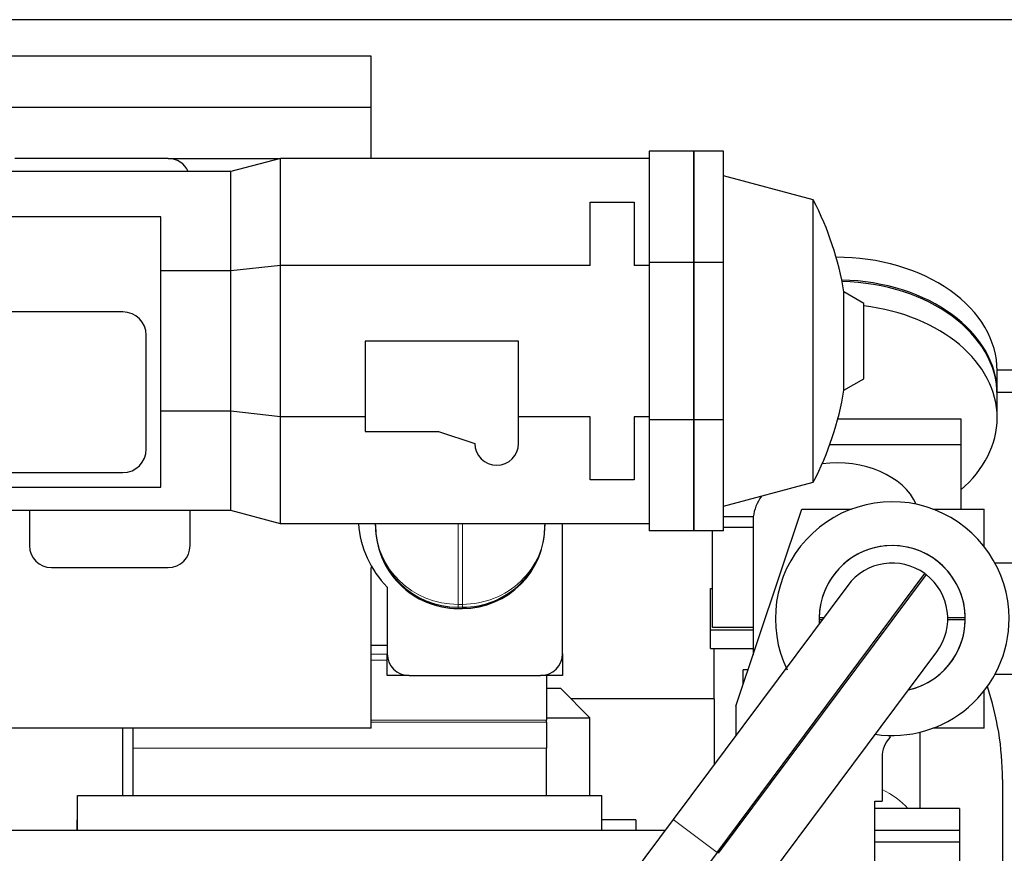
# Model space of a CAD drawing. Header units: inches. Extents: x 0 to 29700, y -16 to 21000.
# Tile 53 of 213: x 7003 to 7677, y 9960 to 10530. Entities that reach past the tile are written whole.
import ezdxf
from ezdxf.lldxf.tags import DXFTag

# ---------------------------------------------------------------- set-up
doc = ezdxf.new("R2010")
doc.units = ezdxf.units.IN
doc.layers.add('1', color=7, linetype='Continuous', true_color=0xffffff)
doc.layers.add('254', color=7, linetype='Continuous', true_color=0xffffff)
doc.styles.add('latin_extended', font='simplex.shx')
tags = doc.linetypes.add('DASHED', pattern=[25.72, 12.86, -12.86]).pattern_tags.tags
tags[6:7] = [DXFTag(74, 4), DXFTag(75, 0), DXFTag(340, '0'), DXFTag(46, 0.0), DXFTag(50, 0.0), DXFTag(44, 0.0), DXFTag(45, 0.0)]
tags[4:5] = [DXFTag(74, 4), DXFTag(75, 0), DXFTag(340, '0'), DXFTag(46, 0.0), DXFTag(50, 0.0), DXFTag(44, 0.0), DXFTag(45, 0.0)]
doc.dimstyles.get("Standard").update_dxf_attribs({"dimtxt": 0.18, "dimasz": 0.18, "dimexe": 0.18, "dimexo": 0.0625, "dimgap": 0.09, "dimtad": 0, "dimtih": 1, "dimtoh": 1, "dimdec": 4, "dimzin": 0, "dimdsep": 46, "dimtxsty": 'Standard', "dimcen": 0.09, "dimadec": 0, "dimazin": 0, "dimtfac": 1, "dimtdec": 4, "dimtofl": 0, "dimtmove": 0, "dimatfit": 3, "dimfxl": 1, "dimtolj": 1, "dimtzin": 0, "dimarcsym": 0})

# ---------------------------------------------------------------- blocks, each defined once
blk = doc.blocks.new('_U10')
at = {"layer": '254', "color": 3, "linetype": 'Continuous', "lineweight": 13, "transparency": 16777216}
for p, q in [((2991.06, 10395.88), (2016.56, 10395.88)), ((2066.56, 9565.18), (2066.56, 10220.88)), ((7910.13, 9390.18), (2016.56, 9390.18))]:
    blk.add_line(p, q, dxfattribs=at)
at = {"layer": '254', "color": 3, "transparency": 16777216}
for points in [[(2095.73, 10220.88), (2037.39, 10220.88), (2066.56, 10395.88)], [(2037.39, 9565.18), (2095.73, 9565.18), (2066.56, 9390.18)]]:
    blk.add_solid(points, dxfattribs=at)
at = {"layer": 'Defpoints', "color": 0, "transparency": 16777216}
for p in [(2066.56, 10395.88), (3041.06, 10395.88), (7960.13, 9390.18)]:
    blk.add_point(p, dxfattribs=at)
at = {"layer": '254', "color": 2, "lineweight": 13, "transparency": 16777216, "insert": (1804.06, 9605.53), "char_height": 175, "attachment_point": 1, "rotation": 90, "style": 'latin_extended'}
blk.add_mtext('\\A1;\\C2;1006', dxfattribs=at)

msp = doc.modelspace()

# ---------------------------------------------------------------- linework, layer by layer
at = {"layer": '1', "color": 2, "linetype": 'Continuous', "lineweight": 25}
for p, q in [((8501.627, 10530.182), (6828.127, 10530.182)), ((7243.327, 10505.182), (6993.327, 10505.182)), ((7243.327, 10470.182), (7243.327, 10505.182)), ((7243.327, 10470.182), (6963.327, 10470.182)), ((7243.327, 10435.182), (7243.327, 10470.182)), ((7433.727, 10440.182), (7433.727, 10364.03)), ((7464.327, 10440.182), (7433.727, 10440.182)), ((7464.327, 10364.03), (7464.327, 10440.182)), ((7484.627, 10440.182), (7464.327, 10440.182)), ((7464.327, 10440.182), (7464.327, 10364.03)), ((7484.627, 10364.03), (7484.627, 10440.182)), ((7104.327, 10435.182), (6999.327, 10435.182)), ((7104.329, 10435.182), (7181.326, 10435.182)), ((7181.327, 10435.182), (7147.327, 10426.182)), ((7433.727, 10435.182), (7181.327, 10435.182)), ((7181.327, 10361.959), (7181.327, 10435.182)), ((7147.327, 10426.182), (6965.327, 10426.182)), ((7147.327, 10358.231), (7147.327, 10426.182)), ((7546.046, 10406.761), (7484.627, 10423.218)), ((7393.327, 10405.182), (7423.327, 10405.182)), ((7393.327, 10361.959), (7393.327, 10405.182)), ((7423.327, 10405.182), (7423.327, 10361.959)), ((7546.046, 10213.603), (7546.046, 10406.761)), ((7099.327, 10395.182), (6969.327, 10395.182)), ((7099.327, 10210.182), (7099.327, 10395.182)), ((7433.727, 10364.03), (7433.727, 10256.334)), ((7464.327, 10364.03), (7433.727, 10364.03)), ((7464.327, 10256.334), (7464.327, 10364.03)), ((7484.627, 10364.03), (7464.327, 10364.03)), ((7464.327, 10364.03), (7464.327, 10256.334)), ((7484.627, 10256.334), (7484.627, 10364.03)), ((7147.327, 10358.231), (7099.327, 10358.231)), ((7181.327, 10361.959), (7147.327, 10358.231)), ((7147.327, 10262.133), (7147.327, 10358.231)), ((7393.327, 10361.959), (7181.327, 10361.959)), ((7181.327, 10258.405), (7181.327, 10361.959)), ((7433.727, 10361.959), (7423.327, 10361.959)), ((7580.627, 10335.991), (7567.091, 10343.806)), ((7567.091, 10276.558), (7567.091, 10343.806)), ((7580.627, 10284.372), (7580.627, 10335.991)), ((7073.327, 10330.182), (6995.327, 10330.182)), ((7089.327, 10236.182), (7089.327, 10314.182)), ((7344.327, 10310.182), (7239.327, 10310.182)), ((7239.327, 10310.182), (7239.327, 10248.182)), ((7344.327, 10240.182), (7344.327, 10310.182)), ((7688.702, 10290.182), (7671.939, 10290.182)), ((7671.998, 10274.243), (7671.998, 10289.799)), ((7567.091, 10276.558), (7580.627, 10284.372)), ((7671.984, 10275.182), (7700.711, 10275.182)), ((7671.998, 10257.626), (7671.998, 10273.182)), ((7147.327, 10262.133), (7099.327, 10262.133)), ((7147.327, 10194.182), (7147.327, 10262.133)), ((7181.327, 10258.405), (7147.327, 10262.133)), ((7181.327, 10185.182), (7181.327, 10258.405)), ((7239.327, 10258.405), (7181.327, 10258.405)), ((7393.327, 10258.405), (7344.327, 10258.405)), ((7393.327, 10215.182), (7393.327, 10258.405)), ((7423.327, 10258.405), (7423.327, 10215.182)), ((7433.727, 10258.405), (7423.327, 10258.405)), ((7433.727, 10256.334), (7433.727, 10180.182)), ((7464.327, 10256.334), (7433.727, 10256.334)), ((7464.327, 10180.182), (7464.327, 10256.334)), ((7484.627, 10256.334), (7464.327, 10256.334)), ((7464.327, 10256.334), (7464.327, 10180.182)), ((7484.627, 10180.182), (7484.627, 10256.334)), ((7562.925, 10257.054), (7646.998, 10257.054)), ((7646.998, 10257.054), (7646.998, 10239.376)), ((7239.327, 10248.182), (7289.327, 10248.182)), ((7289.327, 10248.182), (7314.327, 10240.182)), ((7557.405, 10239.376), (7646.998, 10239.376)), ((7646.998, 10239.376), (7646.998, 10195.182)), ((6995.327, 10220.182), (7073.327, 10220.182)), ((7423.327, 10215.182), (7393.327, 10215.182)), ((6969.327, 10210.182), (7099.327, 10210.182)), ((7484.627, 10197.146), (7546.046, 10213.603)), ((7147.327, 10194.182), (6965.327, 10194.182)), ((7009.327, 10194.181), (7009.327, 10170.182)), ((7119.327, 10170.182), (7119.327, 10194.181)), ((7181.327, 10185.182), (7147.327, 10194.182)), ((7504.967, 10189.879), (7484.627, 10189.879)), ((7504.848, 10189.878), (7504.848, 10095.347)), ((7433.727, 10185.182), (7181.327, 10185.182)), ((7246.327, 10184.202), (7246.327, 10185.182)), ((7246.327, 10183.666), (7246.327, 10184.202)), ((7362.327, 10185.182), (7362.327, 10184.202)), ((7362.327, 10184.202), (7362.327, 10183.666)), ((7374.327, 10096.182), (7374.327, 10185.186)), ((7484.627, 10182.808), (7504.848, 10182.808)), ((7464.327, 10180.182), (7433.727, 10180.182)), ((7484.627, 10180.182), (7464.327, 10180.182)), ((7476.998, 10114.218), (7476.998, 10180.181)), ((7024.327, 10155.182), (7104.327, 10155.182)), ((7243.327, 10045.182), (7243.327, 10155.182)), ((7244.037, 10155.182), (7243.327, 10155.182)), ((7254.327, 10141.76), (7254.327, 10096.182)), ((7475.598, 10140.735), (7476.999, 10140.735)), ((7475.598, 10112.451), (7475.598, 10140.735)), ((7302.827, 10127.151), (7305.827, 10127.151)), ((7504.849, 10114.218), (7476.998, 10114.218)), ((7475.598, 10112.451), (7504.851, 10112.451)), ((7475.598, 10099.723), (7475.598, 10112.451)), ((7254.327, 10101.862), (7243.327, 10101.862)), ((7254.327, 10081.182), (7254.327, 10096.097)), ((7374.327, 10096.183), (7374.327, 10081.182)), ((7475.598, 10099.723), (7504.851, 10099.723)), ((7269.329, 10081.182), (7254.327, 10081.182)), ((7269.327, 10081.182), (7359.327, 10081.182)), ((7374.327, 10081.182), (7359.327, 10081.182)), ((7363.327, 10081.725), (7363.327, 10050.683)), ((7373.127, 10072.382), (7363.331, 10072.382)), ((7393.127, 10052.382), (7373.127, 10072.382)), ((7478.127, 10065.182), (7380.298, 10065.182)), ((7478.127, 10065.182), (7478.127, 10020.235)), ((7363.327, 10049.228), (7363.327, 10050.683)), ((7363.327, 10049.228), (7363.327, 10031.591)), ((7363.332, 10052.382), (7393.127, 10052.382)), ((7393.127, 9999.183), (7393.127, 10052.382)), ((7243.327, 10045.182), (6993.327, 10045.182)), ((7073.127, 10045.181), (7073.127, 9999.183)), ((7080.313, 10031.591), (7080.313, 10045.182)), ((7619.148, 9990.185), (7619.148, 10042.481)), ((7080.313, 9999.182), (7080.313, 10031.591)), ((7363.327, 9999.182), (7363.327, 10031.591)), ((7675.627, 10010.182), (7675.627, 9910.182)), ((7042.327, 9975.182), (7042.327, 9999.182)), ((7042.327, 9999.182), (7401.327, 9999.182)), ((7401.327, 9975.182), (7401.327, 9999.182)), ((7646.127, 9990.182), (7588.125, 9990.182)), ((7646.127, 9990.182), (7646.127, 9975.182)), ((7041.777, 9982.432), (7042.327, 9982.432)), ((7041.777, 9982.432), (7041.777, 9975.182)), ((7424.477, 9982.432), (7401.325, 9982.432)), ((7424.477, 9982.432), (7424.477, 9975.182)), ((7444.523, 9975.182), (6955.611, 9975.182)), ((7646.127, 9975.182), (7588.125, 9975.182)), ((7646.127, 9975.182), (7646.127, 9967.182)), ((7646.127, 9967.182), (7588.125, 9967.182)), ((7646.127, 9967.182), (7646.127, 9932.899))]:
    msp.add_line(p, q, dxfattribs=at)
at = {"layer": '1', "color": 2, "linetype": 'DASHED', "lineweight": 25}
for p, q in [((7493.127, 10060.182), (7538.127, 10195.182)), ((7538.127, 10195.182), (7572.288, 10195.182)), ((7627.966, 10195.182), (7663.127, 10195.182)), ((7663.127, 10169.485), (7663.127, 10195.182)), ((7685.159, 10158.232), (7670.498, 10158.232)), ((7480.163, 9960.154), (7622.471, 10150.98)), ((7623.273, 10150.383), (7480.965, 9959.556)), ((7569.625, 10142.929), (7450.062, 9982.602)), ((7478.127, 10065.181), (7478.127, 10099.721)), ((7511.066, 9937.108), (7630.629, 10097.435)), ((7501.461, 10085.182), (7498.127, 10085.182)), ((7498.127, 10075.181), (7498.127, 10085.182)), ((7670.498, 10082.132), (7685.159, 10082.132)), ((7663.127, 10045.182), (7663.127, 10070.879)), ((7493.127, 10060.182), (7493.127, 10040.348)), ((7598.627, 10038.957), (7598.627, 10040.197)), ((7663.127, 10045.182), (7627.966, 10045.182)), ((7593.127, 10025.182), (7593.127, 9995.182)), ((7588.127, 9795.182), (7588.127, 9995.182)), ((7588.127, 9995.182), (7593.127, 9995.182)), ((7450.062, 9982.602), (7367.862, 9872.377)), ((7480.163, 9960.154), (7397.964, 9849.929))]:
    msp.add_line(p, q, dxfattribs=at)
at = {"layer": '1', "color": 110, "linetype": 'Continuous', "lineweight": 13}
for p, q in [((7302.827, 10185.182), (7302.827, 10129.964)), ((7305.827, 10129.964), (7305.827, 10185.182)), ((7302.827, 10129.964), (7302.827, 10127.958)), ((7302.827, 10129.964), (7305.827, 10129.964)), ((7302.827, 10127.958), (7302.827, 10127.151)), ((7305.827, 10127.958), (7302.827, 10127.958)), ((7305.827, 10127.958), (7305.827, 10129.964)), ((7305.827, 10127.151), (7305.827, 10127.958)), ((7254.327, 10095.88), (7243.327, 10095.88)), ((7243.327, 10091.848), (7254.327, 10091.848)), ((7363.327, 10050.683), (7243.327, 10050.683)), ((7243.327, 10049.228), (7363.327, 10049.228)), ((7363.327, 10031.591), (7080.313, 10031.591))]:
    msp.add_line(p, q, dxfattribs=at)
at = {"layer": '1', "color": 110, "linetype": 'DASHED', "lineweight": 13}
msp.add_line((7450.062, 9982.602), (7480.163, 9960.154), dxfattribs=at)
at = {"layer": '1', "color": 2, "linetype": 'Continuous', "lineweight": 25}
for centre, radius, start, end in [((7104.327, 10420.182), 15, 23.578594, 90), ((7361.827, 10310.182), 208, 9.302981, 27.666298), ((7073.327, 10314.182), 16, 0, 90), ((7361.827, 10310.182), 208, 332.333702, 350.697019), ((7073.327, 10236.182), 16, 270, 0), ((7329.327, 10240.182), 15, 180, 0), ((7304.327, 10190.75), 70, 184.562285, 224.415309), ((7024.327, 10170.182), 15, 180, 270), ((7104.327, 10170.182), 15, 270, 0), ((7269.327, 10096.182), 15, 180, 270), ((7359.327, 10096.182), 15, 270, 0), ((7475.627, 10010.182), 200, 0, 18.527344)]:
    msp.add_arc(centre, radius, start, end, dxfattribs=at)
at = {"layer": '1', "color": 2, "linetype": 'DASHED', "lineweight": 25}
for centre, radius, start, end in [((7600.127, 10120.182), 80, 0, 205.9425), ((7600.127, 10120.182), 50.034, 282.796875, 180), ((7600.127, 10120.182), 50.034, 0.572574, 179.427426), ((7600.127, 10120.182), 38.05, 54.039384, 143.286461), ((7600.127, 10120.182), 38.05, 52.5375, 54.045), ((7600.127, 10120.182), 38.05, 323.286461, 52.533538), ((7600.127, 10120.182), 50.034, 180, 183.785625), ((7600.127, 10120.182), 50.034, 180.572574, 183.780783), ((7600.127, 10120.182), 80, 261.68625, 0), ((7600.127, 10120.182), 50.034, 282.790916, 359.427426), ((7613.127, 10025.182), 20, 136.468848, 180)]:
    msp.add_arc(centre, radius, start, end, dxfattribs=at)
at = {"layer": '1', "color": 2, "linetype": 'Continuous', "lineweight": 25}
for centre, major_axis, ratio, start_param, end_param in [((7561.998, 10289.799), (110, 0), 0.7071068, 0, 1.5729562), ((7561.998, 10274.243), (110, 0), 0.7071068, 0, 1.5382023), ((7561.998, 10273.182), (110, 0), 0.7071068, 0, 1.5361406), ((7561.998, 10257.626), (110, 0), 0.7071068, 0, 1.4005613), ((7561.998, 10257.626), (110, 0), 0.7071068, 5.5955692, 6.2831853), ((7561.998, 10186.343), (57.25, 0), 0.7071068, 0.3040629, 1.74407), ((7561.998, 10186.343), (57.25, 0), 0.7071068, 2.6877579, 3.054145), ((7302.827, 10184.202), (-56.5, 0), 0.9954718, 0, 1.5707963), ((7302.827, 10183.666), (0, 56.515), 0.9997417, 1.5707963, 3.1415927), ((7305.827, 10184.202), (-56.5, 0), 0.9954718, 1.5707963, 3.1415927), ((7305.827, 10183.666), (0, -56.515), 0.9997417, 0, 1.5707963)]:
    msp.add_ellipse(centre, major_axis=major_axis, ratio=ratio, start_param=start_param, end_param=end_param, dxfattribs=at)
at = {"layer": '1', "color": 110, "linetype": 'Continuous', "lineweight": 13}
for centre, major_axis, ratio, start_param, end_param in [((7302.827, 10184.202), (-56.5, 0), 0.9599719, 0, 1.5707963), ((7305.827, 10184.202), (-56.5, 0), 0.9599719, 1.5707963, 3.1415927), ((7561.998, 9969.267), (-57.15, 0), 0.7071068, 3.6856772, 4.1363976)]:
    msp.add_ellipse(centre, major_axis=major_axis, ratio=ratio, start_param=start_param, end_param=end_param, dxfattribs=at)
at = {"layer": '1', "color": 2, "linetype": 'DASHED', "lineweight": 25}
for points in [[(7553.034, 10120.682), (7552.055, 10120.682), (7551.075, 10120.682), (7550.095, 10120.682)], [(7650.159, 10120.682), (7646.164, 10120.682), (7642.169, 10120.682), (7638.174, 10120.682)], [(7550.095, 10119.682), (7550.826, 10119.682), (7551.557, 10119.682), (7552.288, 10119.682)], [(7638.174, 10119.682), (7642.169, 10119.682), (7646.164, 10119.682), (7650.159, 10119.682)]]:
    msp.add_open_spline(points, degree=3, dxfattribs=at)

# ---------------------------------------------------------------- dimensions: what is measured, and where the dimension line sits
at = {"layer": '254', "color": 2, "linetype": 'Continuous', "lineweight": 13}
dim = msp.add_linear_dim(base=(2066.56, 10395.881), p1=(7960.127, 9390.182), p2=(3041.06, 10395.881), angle=90, text='\\C2;1006', dimstyle='Standard', override={"dimscale": 50, "dimtxt": 3.5, "dimasz": 3.5, "dimexe": 1, "dimexo": 1, "dimgap": 1.75, "dimtad": 1, "dimtih": 0, "dimtoh": 0, "dimdec": 0, "dimlfac": 0.02, "dimzin": 8, "dimdsep": 46, "dimlunit": 2, "dimpost": '', "dimtxsty": 'latin_extended', "dimsah": 1, "dimse1": 0, "dimse2": 0, "dimsd1": 0, "dimsd2": 0, "dimclrd": 3, "dimclre": 3, "dimclrt": 2, "dimtol": 0, "dimtm": -0.1, "dimtfac": 0.714286, "dimtdec": 3, "dimtofl": 1, "dimtmove": 0, "dimtzin": 8, "dimlwd": 13, "dimlwe": 13}, dxfattribs=at)
dim.commit()
dim.dimension.update_dxf_attribs({"geometry": '_U10', "text_midpoint": (2066.56, 9893.031), "dimtype": 160})

doc.saveas('drawing.dxf')
